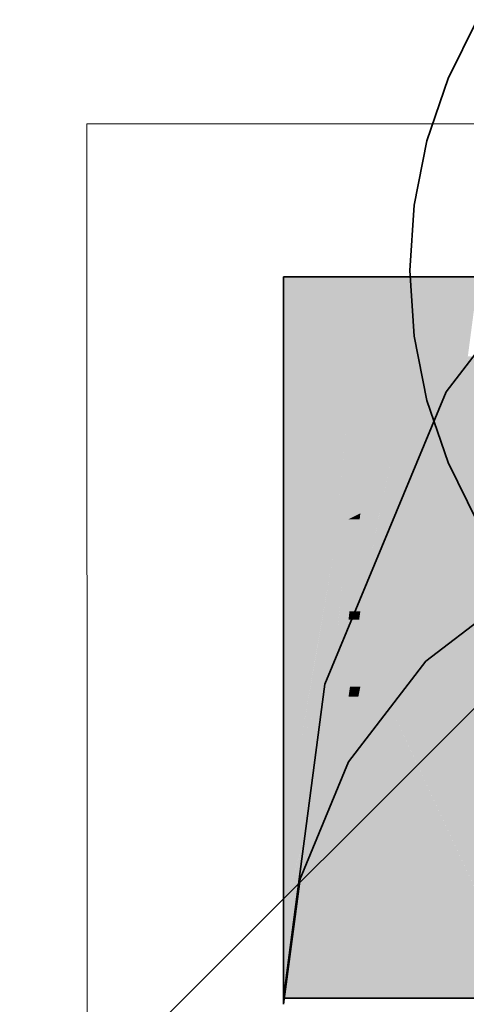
# Model space of a CAD drawing. Extents: x -297 to 573, y -46 to 548.
# Tile 206 of 256: x 324.525 to 325.059, y 299.446 to 300.623. Entities that reach past the tile are written whole.
import ezdxf
from ezdxf.lldxf.tags import DXFTag

# ---------------------------------------------------------------- set-up
doc = ezdxf.new("R2010")
doc.units = 0
doc.layers.get('0').update_dxf_attribs({"lineweight": 35})
doc.layers.add('0-Shading', color=7, linetype='Continuous', lineweight=35)
doc.layers.add('5_EG-HLSE', color=7, linetype='Continuous', lineweight=25)
doc.layers.add('H_Ruecklauf', color=5, linetype='Continuous', lineweight=35, true_color=0x0000ff)
tags = doc.linetypes.add('ALL_S14', pattern=[0.002, 0.001, -0.001]).pattern_tags.tags
tags[6:7] = [DXFTag(74, 4), DXFTag(75, 0), DXFTag(340, '0'), DXFTag(46, 1.0), DXFTag(50, 0.0), DXFTag(44, 0.0), DXFTag(45, 0.0)]
tags[4:5] = [DXFTag(74, 4), DXFTag(75, 0), DXFTag(340, '0'), DXFTag(46, 1.0), DXFTag(50, 0.0), DXFTag(44, 0.0), DXFTag(45, 0.0)]

# ---------------------------------------------------------------- blocks, each defined once
blk = doc.blocks.new('Shading-A07ALD3P1N', base_point=(325.98, 299.6323))
at = {"layer": '0-Shading', "color": 174, "true_color": 0x0000a0}
for points in [[(325.132, 300.1779), (325.0349, 300.1779), (325.3203, 300.4233)], [(325.0349, 300.1779), (325.3203, 300.4233), (325.2232, 300.4233)], [(324.9184, 300.1655), (324.8407, 300.1655), (324.9184, 300.3156)], [(324.8407, 300.1655), (324.9184, 300.3156), (324.8407, 300.3156)], [(325.1022, 300.1391), (325.0189, 300.1391), (325.0349, 300.1779)], [(325.1022, 300.1391), (325.132, 300.1779), (325.0349, 300.1779)], [(324.8407, 300.0904), (324.9184, 300.1655), (324.8407, 300.1655)], [(325.0951, 300.1218), (325.0117, 300.1218), (325.1022, 300.1391)], [(325.0117, 300.1218), (325.1022, 300.1391), (325.0189, 300.1391)], [(325.0894, 300.1081), (325.006, 300.1081), (325.0117, 300.1218)], [(325.0894, 300.1081), (325.0951, 300.1218), (325.0117, 300.1218)], [(324.9735, 299.8282), (324.8901, 299.8282), (325.0894, 300.1081)], [(324.8901, 299.8282), (325.0894, 300.1081), (325.006, 300.1081)], [(324.8875, 299.8081), (324.9651, 299.8081), (324.8901, 299.8282)], [(324.9651, 299.8081), (324.9735, 299.8282), (324.8901, 299.8282)], [(324.8407, 299.4529), (324.9184, 299.4529), (324.8875, 299.8081)], [(324.9184, 299.4529), (324.8875, 299.8081), (324.9651, 299.8081)]]:
    blk.add_solid(points, dxfattribs=at)
at = {"layer": '0-Shading', "color": 172, "true_color": 0x0000d9}
for points in [[(325.0248, 300.193), (324.9184, 300.193), (325.0583, 300.3156)], [(324.9184, 300.193), (325.0583, 300.3156), (324.9184, 300.3156)], [(325.0585, 300.2018), (325.0272, 300.2018), (325.0735, 300.3156)], [(325.0272, 300.2018), (325.0735, 300.3156), (325.0583, 300.3156)], [(325.0585, 300.2018), (325.1307, 300.2204), (325.061, 300.2204)], [(324.9184, 300.1655), (325.0248, 300.193), (324.9184, 300.193)], [(325.0248, 300.193), (325.0585, 300.2018), (325.0272, 300.2018)], [(325.1307, 299.8081), (324.9651, 299.8081), (325.0894, 300.1081)], [(324.9184, 299.4529), (325.1307, 299.4529), (324.9651, 299.8081)], [(325.1371, 299.7621), (325.1307, 299.8081), (324.9651, 299.8081)], [(325.1371, 299.7621), (324.9866, 299.7621), (324.9651, 299.8081)], [(325.0755, 299.5714), (325.1371, 299.7621), (324.9866, 299.7621)]]:
    blk.add_solid(points, dxfattribs=at)
at = {"layer": '0-Shading', "color": 172, "true_color": 0x0000d3}
for points in [[(325.1241, 300.2018), (325.0585, 300.2018), (325.1307, 300.2204)], [(325.0225, 300.1841), (324.9902, 300.1841), (325.0248, 300.193)], [(325.0554, 300.0941), (324.9988, 300.0941), (325.0583, 300.193)], [(324.9988, 300.0941), (325.0583, 300.193), (325.0248, 300.193)], [(325.0583, 300.193), (325.0248, 300.193), (325.0585, 300.2018)], [(325.093, 300.1129), (325.056, 300.1129), (325.1241, 300.2018)], [(325.056, 300.1129), (325.1241, 300.2018), (325.0585, 300.2018)], [(324.9859, 300.1655), (324.9184, 300.1655), (324.9902, 300.1841)], [(324.9902, 300.0615), (324.9617, 300.0615), (325.0225, 300.1841)], [(324.9617, 300.0615), (325.0225, 300.1841), (324.9902, 300.1841)], [(324.9579, 300.0453), (324.9184, 300.0453), (324.9859, 300.1655)], [(324.9184, 300.0453), (324.9859, 300.1655), (324.9184, 300.1655)], [(325.0554, 300.0941), (325.093, 300.1129), (325.056, 300.1129)], [(324.9902, 300.0615), (325.0554, 300.0941), (324.9988, 300.0941)], [(324.9579, 300.0453), (324.9902, 300.0615), (324.9617, 300.0615)], [(324.9184, 300.0256), (324.9579, 300.0453), (324.9184, 300.0453)]]:
    blk.add_solid(points, dxfattribs=at)
at = {"layer": '0-Shading', "color": 174, "true_color": 0x00009e}
for points in [[(324.9113, 300.0904), (324.8407, 300.0904), (324.9184, 300.1655)], [(324.9184, 300.0256), (324.9052, 300.0256), (324.9184, 300.1655)], [(324.9024, 299.9958), (324.8407, 299.9958), (324.9113, 300.0904)], [(324.8407, 299.9958), (324.9113, 300.0904), (324.8407, 300.0904)], [(324.9024, 299.9958), (324.9184, 300.0256), (324.9052, 300.0256)], [(324.8407, 299.8806), (324.9024, 299.9958), (324.8407, 299.9958)]]:
    blk.add_solid(points, dxfattribs=at)
at = {"layer": '0-Shading', "color": 172, "true_color": 0x0000c7}
for points in [[(325.0808, 300.0941), (325.0554, 300.0941), (325.093, 300.1129)], [(325.059, 300.0615), (324.9902, 300.0615), (325.0554, 300.0941)], [(325.0591, 300.0606), (325.0808, 300.0941), (325.0554, 300.0941)], [(324.9861, 300.0453), (324.9579, 300.0453), (324.9902, 300.0615)], [(325.0649, 300.009), (324.977, 300.009), (325.059, 300.0615)], [(324.977, 300.009), (325.059, 300.0615), (324.9902, 300.0615)], [(324.9554, 300.0327), (324.9325, 300.0327), (324.9579, 300.0453)], [(324.9579, 299.9334), (324.936, 299.9334), (324.9861, 300.0453)], [(324.936, 299.9334), (324.9861, 300.0453), (324.9579, 300.0453)], [(324.9317, 300.0256), (324.9184, 300.0256), (324.9325, 300.0327)], [(324.9325, 299.9154), (324.9195, 299.9154), (324.9554, 300.0327)], [(324.9195, 299.9154), (324.9554, 300.0327), (324.9325, 300.0327)], [(324.9184, 299.9055), (324.9317, 300.0256), (324.9184, 300.0256)], [(324.9633, 299.9546), (325.0649, 300.009), (324.977, 300.009)], [(324.9926, 299.958), (324.9696, 299.958), (325.0649, 300.009)], [(324.9879, 299.9546), (324.9633, 299.9546), (324.9926, 299.958)], [(324.9633, 299.9546), (324.9926, 299.958), (324.9696, 299.958)], [(324.9579, 299.9334), (324.9879, 299.9546), (324.9633, 299.9546)], [(324.9325, 299.9154), (324.9579, 299.9334), (324.936, 299.9334)], [(324.9184, 299.9055), (324.9325, 299.9154), (324.9195, 299.9154)]]:
    blk.add_solid(points, dxfattribs=at)
at = {"layer": '0-Shading', "color": 174, "true_color": 0x000099}
for points in [[(324.9155, 299.9958), (324.9024, 299.9958), (324.9184, 300.0256)], [(324.9184, 299.9055), (324.9066, 299.9055), (324.9184, 300.0256)], [(324.8824, 299.8806), (324.8407, 299.8806), (324.9024, 299.9958)], [(324.9024, 299.8634), (324.8795, 299.8634), (324.9155, 299.9958)], [(324.8795, 299.8634), (324.9155, 299.9958), (324.9024, 299.9958)], [(324.9024, 299.8634), (324.9184, 299.9055), (324.9066, 299.9055)], [(324.86, 299.7515), (324.8407, 299.7515), (324.8824, 299.8806)], [(324.8407, 299.7515), (324.8824, 299.8806), (324.8407, 299.8806)], [(324.86, 299.7515), (324.9024, 299.8634), (324.8795, 299.8634)], [(324.8407, 299.7004), (324.86, 299.7515), (324.8407, 299.7515)]]:
    blk.add_solid(points, dxfattribs=at)
at = {"layer": '0-Shading', "color": 172, "true_color": 0x0000b6}
for points in [[(325.0824, 299.9638), (325.0008, 299.9638), (325.0649, 300.009)], [(324.9579, 299.9334), (325.0848, 299.9574), (324.9918, 299.9574)], [(325.0571, 299.9334), (324.9579, 299.9334), (325.0848, 299.9574)], [(325.0848, 299.9574), (324.9918, 299.9574), (325.0846, 299.958)], [(324.9918, 299.9574), (325.0846, 299.958), (324.9926, 299.958)], [(325.0846, 299.958), (324.9926, 299.958), (325.0824, 299.9638)], [(324.9926, 299.958), (325.0824, 299.9638), (325.0008, 299.9638)], [(324.9325, 299.8255), (325.0571, 299.9334), (324.9579, 299.9334)], [(324.9537, 299.9154), (324.9325, 299.9154), (324.9579, 299.9334)], [(324.9311, 299.9055), (324.9184, 299.9055), (324.9325, 299.9154)], [(324.9325, 299.8255), (324.9201, 299.8255), (324.9537, 299.9154)], [(324.9201, 299.8255), (324.9537, 299.9154), (324.9325, 299.9154)], [(324.9184, 299.8133), (324.9311, 299.9055), (324.9184, 299.9055)], [(324.9184, 299.8133), (324.9325, 299.8255), (324.9201, 299.8255)]]:
    blk.add_solid(points, dxfattribs=at)
at = {"layer": '0-Shading', "color": 176, "true_color": 0x00008b}
for points in [[(324.9381, 299.7553), (324.9184, 299.7553), (325.1307, 299.9479)], [(324.9184, 299.7553), (325.1307, 299.9479), (325.126, 299.9479)], [(324.9184, 299.7553), (325.1193, 299.9417), (325.1113, 299.9417)], [(324.9184, 299.7356), (324.9381, 299.7553), (324.9184, 299.7553)]]:
    blk.add_solid(points, dxfattribs=at)
at = {"layer": '0-Shading', "color": 174, "true_color": 0x0000a2}
for points in [[(324.991, 299.8255), (324.9325, 299.8255), (325.1113, 299.9417)], [(324.9325, 299.8255), (325.1113, 299.9417), (325.0667, 299.9417)], [(324.9184, 299.7553), (324.991, 299.8255), (324.9325, 299.8255)], [(324.9301, 299.8133), (324.9184, 299.8133), (324.9325, 299.8255)], [(324.9184, 299.7553), (324.9301, 299.8133), (324.9184, 299.8133)]]:
    blk.add_solid(points, dxfattribs=at)
at = {"layer": '0-Shading', "color": 174, "true_color": 0x000093}
for points in [[(324.9184, 299.8486), (324.8998, 299.8486), (324.9184, 299.9055)], [(324.9046, 299.8634), (324.9024, 299.8634), (324.9184, 299.9055)], [(324.8998, 299.8486), (324.8968, 299.8486), (324.9024, 299.8634)], [(324.8998, 299.8486), (324.9046, 299.8634), (324.9024, 299.8634)], [(324.8677, 299.6676), (324.8407, 299.6676), (324.8998, 299.8486)], [(324.8681, 299.7515), (324.86, 299.7515), (324.8998, 299.8486)], [(324.86, 299.7515), (324.8998, 299.8486), (324.8968, 299.8486)], [(324.9184, 299.8133), (324.8935, 299.8133), (324.9184, 299.8486)], [(324.8935, 299.8133), (324.9184, 299.8486), (324.8998, 299.8486)], [(324.86, 299.6247), (324.9184, 299.8133), (324.8935, 299.8133)], [(324.8483, 299.7004), (324.8407, 299.7004), (324.86, 299.7515)], [(324.8407, 299.6676), (324.8681, 299.7515), (324.86, 299.7515)], [(324.8407, 299.6676), (324.8483, 299.7004), (324.8407, 299.7004)], [(324.86, 299.6247), (324.8407, 299.6247), (324.8677, 299.6676)], [(324.8407, 299.6247), (324.8677, 299.6676), (324.8407, 299.6676)], [(324.8407, 299.5621), (324.86, 299.6247), (324.8407, 299.6247)]]:
    blk.add_solid(points, dxfattribs=at)
at = {"layer": '0-Shading', "color": 174, "true_color": 0x00008c}
for points in [[(324.9184, 299.7553), (324.9005, 299.7553), (324.9184, 299.8133)], [(324.8648, 299.5621), (324.8407, 299.5621), (324.9184, 299.7553)], [(324.8407, 299.5621), (324.9184, 299.7553), (324.9005, 299.7553)], [(324.8407, 299.4752), (324.8648, 299.5621), (324.8407, 299.5621)]]:
    blk.add_solid(points, dxfattribs=at)
at = {"layer": '0-Shading', "color": 176, "true_color": 0x000083}
for points in [[(324.9184, 299.7356), (324.9129, 299.7356), (324.9184, 299.7553)], [(324.8486, 299.4752), (324.8407, 299.4752), (324.9184, 299.7356)], [(324.8407, 299.4752), (324.9184, 299.7356), (324.9129, 299.7356)], [(324.8407, 299.4456), (324.8486, 299.4752), (324.8407, 299.4752)]]:
    blk.add_solid(points, dxfattribs=at)
blk = doc.blocks.new('Referenz-A07ALD4Q1N', base_point=(-101.907, -12.8362))
at = {"layer": '5_EG-HLSE', "color": 0, "linetype": 'ALL_S14', "lineweight": 13, "ltscale": 0.13}
for p, q in [((324.6058, 300.4983), (326.6058, 300.4985)), ((324.6099, 260.4983), (324.6058, 300.4983))]:
    blk.add_line(p, q, dxfattribs=at)
blk = doc.blocks.new('Steigleitung Heizung-A07ALD7I1N', base_point=(317.1077, 291.839))
at = {"color": 0, "lineweight": -2}
for p, q in [((325.0721, 300.6229), (325.0374, 300.5526)), ((325.0374, 300.5526), (325.0121, 300.4782)), ((325.0121, 300.4782), (324.9968, 300.4013)), ((324.9968, 300.4013), (324.9917, 300.3229)), ((324.9917, 300.3229), (324.9968, 300.2446)), ((324.9968, 300.2446), (325.0121, 300.1677)), ((325.0121, 300.1677), (325.0374, 300.0933)), ((325.0374, 300.0933), (325.0721, 300.0229)), ((325.1675, 299.8987), (317.1077, 291.8389))]:
    blk.add_line(p, q, dxfattribs=at)
blk = doc.blocks.new('Geometrie-A07ALD9G1N', base_point=(324.8407, 298.8656))
at = {"layer": 'H_Ruecklauf', "lineweight": -2}
for p, q in [((325.2654, 300.4783), (325.035, 300.1779)), ((324.8605, 300.3156), (324.8407, 300.3156)), ((324.8407, 300.3156), (324.8605, 300.3156)), ((324.8407, 300.0904), (324.8407, 300.3156)), ((324.9184, 300.3156), (324.8605, 300.3156)), ((324.8605, 300.3156), (324.9184, 300.3156)), ((325.0106, 300.3156), (324.9184, 300.3156)), ((324.9184, 300.3156), (325.0106, 300.3156)), ((325.1307, 300.3156), (325.0106, 300.3156)), ((325.0106, 300.3156), (325.1307, 300.3156)), ((325.035, 300.1779), (324.8901, 299.8282)), ((324.8407, 299.8806), (324.8407, 300.0904)), ((325.1307, 299.9479), (325.0106, 299.8557)), ((325.0106, 299.8557), (325.1307, 299.9479)), ((324.8407, 299.7004), (324.8407, 299.8806)), ((325.0106, 299.8557), (324.9184, 299.7356)), ((324.9184, 299.7356), (325.0106, 299.8557)), ((324.8901, 299.8282), (324.8407, 299.4529)), ((324.9184, 299.7356), (324.8605, 299.5957)), ((324.8605, 299.5957), (324.9184, 299.7356)), ((324.8407, 299.5621), (324.8407, 299.7004)), ((324.8605, 299.5957), (324.8407, 299.4456)), ((324.8407, 299.4456), (324.8605, 299.5957)), ((324.8407, 299.4752), (324.8407, 299.5621)), ((324.8407, 299.4456), (324.8407, 299.4752)), ((324.8407, 299.4529), (324.8605, 299.4529)), ((324.8605, 299.4529), (324.8407, 299.4529)), ((324.8605, 299.4529), (324.9184, 299.4529)), ((324.9184, 299.4529), (324.8605, 299.4529)), ((324.9184, 299.4529), (325.0106, 299.4529)), ((325.0106, 299.4529), (324.9184, 299.4529)), ((325.0106, 299.4529), (325.1307, 299.4529)), ((325.1307, 299.4529), (325.0106, 299.4529))]:
    blk.add_line(p, q, dxfattribs=at)

msp = doc.modelspace()

# ---------------------------------------------------------------- block references
at = {"color": 251, "lineweight": 25, "ltscale": 0.25, "true_color": 0x585858}
msp.add_blockref('Referenz-A07ALD4Q1N', (-101.907, -12.8362), dxfattribs=at)
msp.add_blockref('Shading-A07ALD3P1N', (325.98, 299.6323))
at = {"linetype": 'Continuous', "ltscale": 0.35}
msp.add_blockref('Geometrie-A07ALD9G1N', (324.8407, 298.8656), dxfattribs=at)
at = {"layer": 'H_Ruecklauf', "ltscale": 0.35}
msp.add_blockref('Steigleitung Heizung-A07ALD7I1N', (317.1077, 291.839), dxfattribs=at)

doc.saveas('drawing.dxf')
